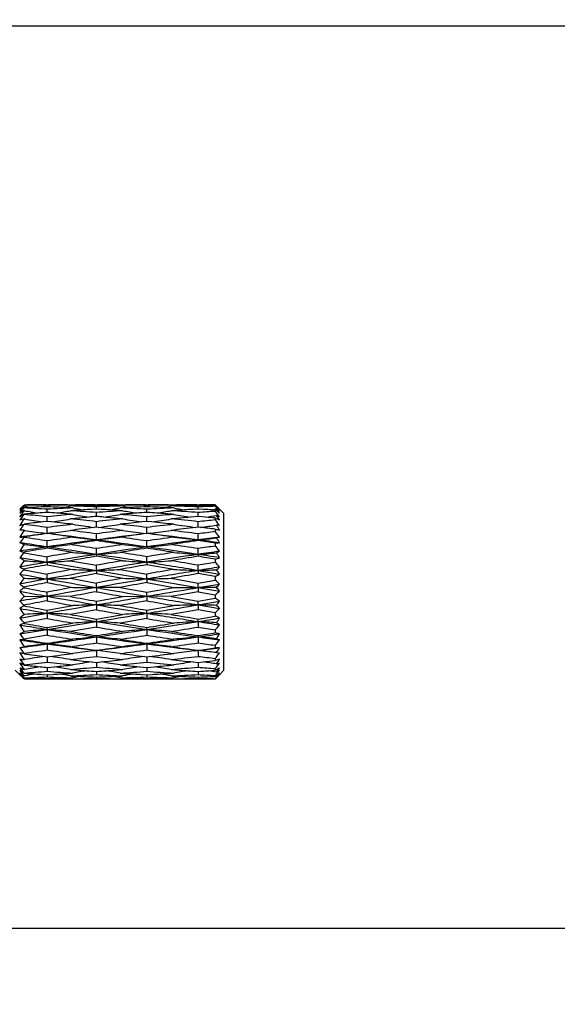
# Model space of a CAD drawing. Header units: millimetres. Extents: x 0 to 420, y 0 to 297.
# Tile 110 of 114: x 370 to 376, y 187 to 199. Entities that reach past the tile are written whole.
import ezdxf

# ---------------------------------------------------------------- set-up
doc = ezdxf.new("R2010")
doc.units = ezdxf.units.MM
doc.header["$LTSCALE"] = 23.1
doc.layers.get('0').update_dxf_attribs({"linetype": 'CONTINUOUS'})
doc.layers.add('DIM_PILOTEES', color=7, linetype='CONTINUOUS')
doc.styles.get("Standard").update_dxf_attribs({"font": 'txt', "width": 0.7})
doc.dimstyles.new('DIMSTYLE_3', dxfattribs={"dimtxt": 2.5, "dimasz": 3.5, "dimexe": 2, "dimexo": 0, "dimtad": 1, "dimdec": 0, "dimlfac": 5, "dimdsep": 46, "dimtxsty": 'STANDARD', "dimblk": '_FILLED', "dimblk1": '_FILLED', "dimblk2": '_FILLED', "dimcen": 0.09, "dimazin": 2, "dimtp": 0.3, "dimtm": 0.3, "dimtfac": 1, "dimtdec": 0, "dimtofl": 0, "dimtmove": 0, "dimatfit": 3, "dimldrblk": '_FILLED', "dimfxl": 1, "dimtolj": 1, "dimarcsym": 0})
doc.dimstyles.new('DIMSTYLE_6', dxfattribs={"dimtxt": 2.5, "dimasz": 3.5, "dimexe": 2, "dimexo": 0, "dimtad": 1, "dimdec": 0, "dimlfac": 5, "dimdsep": 46, "dimtxsty": 'STANDARD', "dimblk": '_FILLED', "dimblk1": '_FILLED', "dimblk2": '_FILLED', "dimcen": 0.09, "dimazin": 2, "dimtp": 0.5, "dimtm": 0.5, "dimtfac": 1, "dimtdec": 0, "dimtofl": 0, "dimtmove": 0, "dimatfit": 3, "dimldrblk": '_FILLED', "dimfxl": 1, "dimtolj": 1, "dimarcsym": 0})

# ---------------------------------------------------------------- blocks, each defined once
blk = doc.blocks.new('_FILLED')
at = {"color": 0, "linetype": 'BYBLOCK'}
blk.add_solid([(0, 0), (-1, 0.1429), (-1, -0.1429)], dxfattribs=at)
blk = doc.blocks.new('*D7')
at = {"layer": 'DIM_PILOTEES', "color": 2, "linetype": 'CONTINUOUS'}
for p, q in [((386.582, 188.068), (386.582, 195.568)), ((386.582, 195.568), (386.582, 176.943)), ((369.166, 188.068), (388.582, 188.068)), ((386.582, 158.318), (386.582, 176.943)), ((368.15, 165.818), (388.582, 165.818)), ((386.582, 165.818), (386.582, 158.318))]:
    blk.add_line(p, q, dxfattribs=at)
at = {"layer": 'DIM_PILOTEES', "color": 2, "linetype": 'CONTINUOUS', "xscale": 3.5, "yscale": 3.5, "zscale": 3.5}
for p, rotation in [((386.582, 188.068), 270), ((386.582, 165.818), 90)]:
    blk.add_blockref('_FILLED', p, dxfattribs=dict(at, rotation=rotation))
blk = doc.blocks.new('*D8')
at = {"layer": 'DIM_PILOTEES', "color": 2, "linetype": 'CONTINUOUS'}
for p, q in [((369.222, 198.438), (395.997, 198.438)), ((393.997, 198.438), (393.997, 182.128)), ((393.997, 165.818), (393.997, 182.128)), ((368.15, 165.818), (395.997, 165.818))]:
    blk.add_line(p, q, dxfattribs=at)
at = {"layer": 'DIM_PILOTEES', "color": 2, "linetype": 'CONTINUOUS', "xscale": 3.5, "yscale": 3.5, "zscale": 3.5}
for p, rotation in [((393.997, 198.438), 90), ((393.997, 165.818), 270)]:
    blk.add_blockref('_FILLED', p, dxfattribs=dict(at, rotation=rotation))
blk = doc.blocks.new('*D9')
at = {"layer": 'DIM_PILOTEES', "color": 2, "linetype": 'CONTINUOUS'}
for p, q in [((364.15, 206.097), (403.535, 206.097)), ((401.535, 206.097), (401.535, 185.957)), ((401.535, 165.818), (401.535, 185.957)), ((368.15, 165.818), (403.535, 165.818))]:
    blk.add_line(p, q, dxfattribs=at)
at = {"layer": 'DIM_PILOTEES', "color": 2, "linetype": 'CONTINUOUS', "xscale": 3.5, "yscale": 3.5, "zscale": 3.5}
for p, rotation in [((401.535, 206.097), 90), ((401.535, 165.818), 270)]:
    blk.add_blockref('_FILLED', p, dxfattribs=dict(at, rotation=rotation))

msp = doc.modelspace()

# ---------------------------------------------------------------- linework, layer by layer
at = {"color": 7, "linetype": 'CONTINUOUS'}
for p, q in [((369.8614, 192.9238), (369.8646, 192.9269)), ((369.8633, 192.895), (369.8701, 192.9003)), ((369.8646, 192.9269), (369.8701, 192.9322)), ((369.8701, 192.9212), (369.8701, 192.9208)), ((369.8768, 192.921), (369.8701, 192.9212)), ((369.8701, 192.9208), (369.8768, 192.921)), ((369.8701, 192.9003), (369.8701, 192.8982)), ((369.8701, 192.8674), (369.8701, 192.8664)), ((369.8768, 192.8669), (369.8701, 192.8674)), ((369.8701, 192.8664), (369.8768, 192.8669)), ((370.0045, 192.9065), (369.9596, 192.9045)), ((370.1237, 192.9278), (370.1377, 192.9276)), ((370.1238, 192.9333), (370.1517, 192.9333)), ((370.1377, 192.912), (370.1377, 192.9276)), ((370.1377, 192.8519), (370.1377, 192.8836)), ((370.1377, 192.8479), (370.1377, 192.8519)), ((370.3181, 192.9045), (370.2721, 192.9065)), ((370.4176, 192.9321), (370.4033, 192.9322)), ((370.4771, 192.9231), (370.4033, 192.921)), ((370.432, 192.8993), (370.4176, 192.8999)), ((370.7023, 192.8852), (370.6431, 192.8818)), ((370.6876, 192.9333), (370.717, 192.9333)), ((370.7023, 192.9281), (370.7023, 192.9333)), ((370.7023, 192.8852), (370.7023, 192.9109)), ((370.7617, 192.8818), (370.7023, 192.8852)), ((370.7023, 192.8018), (370.7023, 192.8458)), ((371.006, 192.921), (370.9299, 192.9231)), ((370.991, 192.9), (370.976, 192.8993)), ((371.006, 192.9322), (370.991, 192.9321)), ((371.1418, 192.9065), (371.094, 192.9045)), ((371.2677, 192.9333), (371.2982, 192.9333)), ((371.2829, 192.912), (371.2829, 192.9276)), ((371.2829, 192.8519), (371.2829, 192.8835)), ((371.2829, 192.848), (371.2829, 192.8519)), ((371.4729, 192.9045), (371.4247, 192.9065)), ((371.5773, 192.9321), (371.5619, 192.9322)), ((371.6397, 192.9231), (371.5619, 192.921)), ((371.5927, 192.8993), (371.5773, 192.8999)), ((371.8733, 192.8852), (371.812, 192.8818)), ((371.8589, 192.8845), (371.812, 192.8819)), ((371.8578, 192.9333), (371.8888, 192.9333)), ((371.8733, 192.9281), (371.8733, 192.9333)), ((371.8733, 192.8852), (371.8733, 192.9109)), ((371.9348, 192.8818), (371.8733, 192.8852)), ((371.8733, 192.8018), (371.8733, 192.8458)), ((372.0701, 192.874), (372.0273, 192.8766)), ((372.0834, 192.8864), (372.0684, 192.8837)), ((372.0788, 192.9243), (372.0701, 192.9328)), ((372.0701, 192.924), (372.0701, 192.9176)), ((372.0701, 192.924), (372.0774, 192.9175)), ((372.0701, 192.874), (372.0701, 192.8594)), ((372.0834, 192.9187), (372.0774, 192.9175)), ((372.1701, 192.8333), (372.1201, 192.8833)), ((369.8701, 192.8261), (369.8701, 192.8226)), ((369.8701, 192.7727), (369.8701, 192.7713)), ((369.8768, 192.772), (369.8701, 192.7727)), ((369.8701, 192.7713), (369.8768, 192.772)), ((370.1377, 192.7439), (370.0851, 192.738)), ((370.1377, 192.7439), (370.1377, 192.798)), ((370.1906, 192.738), (370.1377, 192.7439)), ((370.7023, 192.8007), (370.7023, 192.8018)), ((370.7023, 192.6783), (370.7023, 192.7408)), ((371.2829, 192.7439), (371.227, 192.738)), ((371.2829, 192.7439), (371.2829, 192.798)), ((371.339, 192.7381), (371.2829, 192.7439)), ((371.8733, 192.8007), (371.7861, 192.7929)), ((371.8733, 192.8007), (371.7861, 192.793)), ((371.8733, 192.8007), (371.8733, 192.8018)), ((371.9606, 192.793), (371.8733, 192.8007)), ((371.9606, 192.793), (371.8733, 192.8007)), ((371.8733, 192.6783), (371.8733, 192.7407)), ((372.0701, 192.7829), (372.0701, 192.7607)), ((372.0701, 192.7829), (372.1201, 192.7602)), ((372.1701, 191.0333), (372.1701, 192.8333)), ((369.8701, 192.7129), (369.8701, 192.708)), ((369.8701, 192.6414), (369.8701, 192.6395)), ((369.8768, 192.6404), (369.8701, 192.6414)), ((369.8701, 192.6395), (369.8768, 192.6404)), ((370.1377, 192.6051), (370.1377, 192.6747)), ((370.7023, 192.6783), (370.6764, 192.6751)), ((370.7282, 192.6751), (370.7023, 192.6783)), ((371.2829, 192.6051), (371.2829, 192.6747)), ((371.8733, 192.6783), (371.8464, 192.6751)), ((371.9003, 192.6751), (371.8733, 192.6783)), ((372.0701, 192.6547), (372.0701, 192.6259)), ((369.8701, 192.5657), (369.8701, 192.5596)), ((370.0927, 192.6108), (370.1377, 192.6051)), ((370.1823, 192.6107), (370.1377, 192.6051)), ((370.1377, 192.6051), (370.1377, 192.6044)), ((370.1377, 192.4507), (370.1377, 192.519)), ((370.7023, 192.5312), (370.7023, 192.6005)), ((370.7023, 192.5312), (370.7023, 192.5233)), ((371.2408, 192.6101), (371.2829, 192.6051)), ((371.3249, 192.6101), (371.2829, 192.6051)), ((371.2829, 192.6051), (371.2829, 192.6045)), ((371.2829, 192.4507), (371.2829, 192.5189)), ((371.8733, 192.5312), (371.8733, 192.6004)), ((371.8733, 192.5312), (371.8733, 192.5233)), ((369.8701, 192.4791), (369.8701, 192.4769)), ((369.8768, 192.478), (369.8701, 192.4791)), ((369.8701, 192.4769), (369.8768, 192.478)), ((369.8701, 192.3908), (369.8701, 192.3839)), ((370.1377, 192.4507), (370.1377, 192.4356)), ((370.432, 192.3873), (370.1377, 192.4356)), ((370.7023, 192.3646), (370.7023, 192.431)), ((371.2829, 192.4507), (371.2829, 192.4357)), ((371.8733, 192.3646), (371.8733, 192.431)), ((372.0701, 192.4949), (372.0701, 192.4608)), ((369.8201, 192.327), (372.1201, 191.9417)), ((369.8701, 192.3839), (370.1377, 192.3377)), ((369.8701, 192.2929), (369.8701, 192.2905)), ((369.8701, 192.2929), (369.8768, 192.2917)), ((369.8701, 192.2905), (369.8768, 192.2917)), ((370.1377, 192.2738), (370.1377, 192.3377)), ((370.1377, 192.2738), (370.1377, 192.2448)), ((370.4033, 192.2917), (370.7023, 192.2398)), ((370.7023, 192.3646), (370.7023, 192.3425)), ((371.006, 192.2917), (370.7023, 192.3425)), ((371.2829, 192.2738), (371.2829, 192.3376)), ((371.2829, 192.2738), (371.2829, 192.2449)), ((371.8733, 192.3646), (371.8733, 192.3426)), ((372.0701, 192.3106), (372.0701, 192.2726)), ((369.8701, 192.1959), (369.8701, 192.1884)), ((369.8701, 192.1884), (370.1377, 192.1387)), ((370.1377, 192.2448), (370.432, 192.1922)), ((370.7023, 192.1792), (370.7023, 192.2398)), ((370.7023, 192.1792), (370.7023, 192.1439)), ((370.976, 192.1922), (371.2829, 192.1386)), ((371.5927, 192.1922), (371.2829, 192.2449)), ((371.8733, 192.1792), (371.8733, 192.2397)), ((371.8733, 192.1792), (371.8733, 192.1439)), ((371.8733, 192.1792), (372.1201, 192.139)), ((369.8701, 192.091), (369.8701, 192.0885)), ((369.8768, 192.0898), (369.8701, 192.091)), ((369.8701, 192.0885), (369.8768, 192.0898)), ((370.1377, 192.0819), (370.1377, 192.1387)), ((370.1377, 192.0819), (370.1377, 192.0405)), ((370.4033, 192.0898), (370.7023, 192.0352)), ((370.7023, 192.1439), (371.006, 192.0898)), ((371.2829, 192.0819), (371.2829, 192.1386)), ((371.2829, 192.0819), (371.2829, 192.0406)), ((371.5619, 192.0898), (371.8733, 192.0351)), ((372.0701, 192.1099), (371.8733, 192.1439)), ((371.8733, 192.0351), (372.0701, 192.0696)), ((372.0701, 192.1099), (372.0701, 192.0696)), ((369.8201, 191.9413), (369.8268, 191.9333)), ((369.8701, 191.9895), (369.8701, 191.9818)), ((370.432, 191.9857), (370.7023, 191.9831)), ((370.7023, 191.9831), (370.7023, 192.0352)), ((370.976, 191.9857), (370.7023, 191.9831)), ((370.7023, 191.9831), (370.7023, 191.936)), ((370.976, 191.9857), (371.2829, 191.9306)), ((371.2829, 192.0406), (371.5927, 191.9857)), ((371.2829, 191.9306), (371.5927, 191.9857)), ((371.8733, 191.9361), (371.5619, 191.881)), ((371.5927, 191.9857), (371.8733, 191.9831)), ((371.8733, 191.9831), (371.8733, 192.0351)), ((371.8733, 191.9831), (372.1201, 192.0243)), ((372.0834, 191.985), (371.8733, 191.9831)), ((371.8733, 191.9831), (371.8733, 191.9361)), ((371.8733, 191.9361), (372.0701, 191.9014)), ((369.8701, 191.8823), (369.8701, 191.8797)), ((369.8768, 191.881), (369.8701, 191.8823)), ((369.8701, 191.8797), (369.8768, 191.881)), ((369.8768, 191.881), (370.1377, 191.8836)), ((370.1377, 191.8836), (370.1377, 191.9307)), ((370.1377, 191.8836), (370.1377, 191.8314)), ((370.4033, 191.881), (370.1377, 191.8836)), ((370.7023, 191.8261), (371.006, 191.881)), ((370.7023, 191.7847), (370.7023, 191.8261)), ((371.2829, 191.8315), (370.976, 191.7769)), ((371.006, 191.881), (371.2829, 191.8836)), ((371.2829, 191.8836), (371.2829, 191.9306)), ((371.5619, 191.881), (371.2829, 191.8836)), ((371.2829, 191.8836), (371.2829, 191.8315)), ((371.5619, 191.881), (371.8733, 191.8261)), ((371.8733, 191.8261), (372.0701, 191.8607)), ((371.8733, 191.7847), (371.8733, 191.8261)), ((371.8733, 191.7847), (372.1201, 191.8257)), ((372.0701, 191.9014), (372.0701, 191.8607)), ((369.8701, 191.7807), (369.8701, 191.7731)), ((370.1377, 191.7228), (370.432, 191.7769)), ((370.1377, 191.6875), (370.1377, 191.7228)), ((370.7023, 191.7281), (370.4033, 191.6745)), ((370.7023, 191.7847), (370.7023, 191.7281)), ((371.2829, 191.7228), (371.5927, 191.7769)), ((371.2829, 191.6875), (371.2829, 191.7228)), ((371.8733, 191.7281), (371.5619, 191.6745)), ((371.8733, 191.7847), (372.1201, 191.744)), ((371.8733, 191.7847), (371.8733, 191.7281)), ((372.0701, 191.6943), (371.8733, 191.7281)), ((369.8201, 191.6322), (370.1377, 191.6875)), ((369.8701, 191.6733), (369.8201, 191.6322)), ((369.8701, 191.6758), (369.8701, 191.6733)), ((369.8768, 191.6745), (369.8701, 191.6758)), ((369.8701, 191.6733), (369.8768, 191.6745)), ((370.1377, 191.6268), (369.8701, 191.5786)), ((370.1377, 191.6875), (370.1377, 191.6268)), ((370.7023, 191.6218), (371.006, 191.6745)), ((370.7023, 191.5929), (370.7023, 191.6218)), ((371.2829, 191.6269), (370.976, 191.575)), ((371.2829, 191.6875), (371.2829, 191.6269)), ((371.8733, 191.6217), (372.0701, 191.6549)), ((371.8733, 191.5929), (371.8733, 191.6217)), ((372.0701, 191.6943), (372.0701, 191.6549)), ((369.8201, 191.4515), (370.1377, 191.502)), ((369.8701, 191.5786), (369.8701, 191.5713)), ((370.1377, 191.5242), (370.432, 191.575)), ((370.1377, 191.502), (370.1377, 191.5242)), ((370.1377, 191.502), (370.1377, 191.4356)), ((370.7023, 191.5291), (370.4033, 191.4793)), ((370.7023, 191.5929), (370.7023, 191.5291)), ((371.2829, 191.502), (371.2829, 191.5241)), ((371.2829, 191.502), (371.2829, 191.4357)), ((371.8733, 191.5929), (371.8733, 191.5291)), ((372.0701, 191.4976), (372.0701, 191.4613)), ((372.1201, 191.5546), (372.0834, 191.5797)), ((369.8701, 191.4805), (369.8701, 191.4782)), ((369.8768, 191.4793), (369.8701, 191.4805)), ((369.8701, 191.4782), (369.8768, 191.4793)), ((370.1377, 191.4356), (369.8701, 191.392)), ((369.8701, 191.392), (369.8701, 191.3854)), ((370.7023, 191.4159), (370.7023, 191.431)), ((370.7023, 191.4159), (370.7023, 191.3477)), ((371.8733, 191.4159), (371.8733, 191.431)), ((371.8733, 191.4159), (371.8733, 191.3478)), ((369.8701, 191.305), (369.8701, 191.303)), ((369.8768, 191.304), (369.8701, 191.305)), ((369.8701, 191.303), (369.8768, 191.304)), ((370.1377, 191.3355), (370.1377, 191.3434)), ((370.1377, 191.3355), (370.1377, 191.2662)), ((370.659, 191.2563), (370.7023, 191.2616)), ((370.7023, 191.2616), (370.7023, 191.2622)), ((370.7453, 191.2563), (370.7023, 191.2616)), ((370.7023, 191.2616), (370.7023, 191.192)), ((371.2829, 191.3355), (371.2829, 191.3433)), ((371.2829, 191.3355), (371.2829, 191.2662)), ((371.8317, 191.2567), (371.8733, 191.2616)), ((371.8733, 191.2616), (371.8733, 191.2622)), ((371.8733, 191.2616), (371.8733, 191.192)), ((372.0701, 191.32), (372.0701, 191.2883)), ((369.8701, 191.229), (369.8701, 191.2235)), ((369.8701, 191.157), (369.8701, 191.1554)), ((369.8768, 191.1562), (369.8701, 191.157)), ((369.8701, 191.1554), (369.8768, 191.1562)), ((370.1129, 191.1916), (370.1377, 191.1884)), ((370.1377, 191.1884), (370.1627, 191.1916)), ((370.1377, 191.1884), (370.1377, 191.1259)), ((371.2564, 191.1915), (371.2829, 191.1884)), ((371.2829, 191.1884), (371.3095, 191.1916)), ((371.2829, 191.1884), (371.2829, 191.1259)), ((372.0701, 191.1692), (372.0701, 191.1435)), ((369.8268, 190.9767), (369.7701, 191.0333)), ((369.8701, 191.0968), (369.8701, 191.0926)), ((369.8701, 191.0429), (369.8701, 191.0417)), ((369.8768, 191.0423), (369.8701, 191.0429)), ((369.8701, 191.0417), (369.8768, 191.0423)), ((370.1377, 191.066), (370.2194, 191.0738)), ((370.1377, 191.066), (370.1377, 191.0649)), ((370.1377, 191.0649), (370.1377, 191.0209)), ((370.6477, 191.1286), (370.7023, 191.1227)), ((370.7023, 191.1227), (370.757, 191.1286)), ((370.7023, 191.1227), (370.7023, 191.0687)), ((371.1968, 191.0737), (371.2829, 191.0659)), ((371.2829, 191.0659), (371.3693, 191.0737)), ((371.2829, 191.0659), (371.2829, 191.0649)), ((371.2829, 191.0649), (371.2829, 191.0209)), ((371.8167, 191.1286), (371.8733, 191.1227)), ((371.8733, 191.1227), (371.93, 191.1286)), ((371.8733, 191.1227), (371.93, 191.1286)), ((371.8733, 191.1227), (371.8733, 191.0687)), ((371.9928, 191.0274), (372.0701, 191.0333)), ((372.0701, 191.0518), (372.0701, 191.0333)), ((372.1701, 191.0333), (372.11, 190.9733)), ((369.8266, 190.9951), (369.8281, 190.9934)), ((369.8649, 190.9396), (369.8615, 190.9428)), ((369.8701, 190.945), (369.8633, 190.951)), ((369.865, 190.9402), (369.8701, 190.9348)), ((369.8701, 191.0012), (369.8701, 190.9984)), ((369.8701, 190.9677), (369.8701, 190.9671)), ((369.8768, 190.9674), (369.8701, 190.9677)), ((369.8701, 190.9671), (369.8768, 190.9674)), ((369.8701, 190.9463), (369.8701, 190.945)), ((369.8701, 190.945), (369.9204, 190.9436)), ((369.8768, 190.9347), (369.8701, 190.9348)), ((370.0805, 190.9849), (370.1377, 190.9815)), ((370.1238, 190.9333), (370.1517, 190.9333)), ((370.1377, 190.9815), (370.1952, 190.9849)), ((370.1377, 190.9815), (370.1377, 190.9557)), ((370.1377, 190.9385), (370.1377, 190.9333)), ((370.1511, 190.9822), (370.1952, 190.9848)), ((370.3583, 190.9436), (370.432, 190.9456)), ((370.4033, 190.9674), (370.4176, 190.9667)), ((370.4176, 190.9346), (370.432, 190.9345)), ((370.5177, 190.9621), (370.5644, 190.9601)), ((370.6876, 190.9333), (370.717, 190.9333)), ((370.7023, 191.0187), (370.7023, 191.0148)), ((370.7023, 191.0148), (370.7023, 190.9831)), ((370.7023, 190.9546), (370.7023, 190.9391)), ((370.8411, 190.9601), (370.8885, 190.9621)), ((370.976, 190.9456), (371.0523, 190.9436)), ((370.976, 190.9344), (370.991, 190.9346)), ((370.991, 190.9667), (371.006, 190.9674)), ((371.2223, 190.9848), (371.2829, 190.9814)), ((371.2677, 190.9333), (371.2982, 190.9333)), ((371.2829, 190.9814), (371.3437, 190.9848)), ((371.2829, 190.9814), (371.2829, 190.9558)), ((371.2829, 190.9385), (371.2829, 190.9333)), ((371.515, 190.9436), (371.5927, 190.9456)), ((371.5619, 190.9674), (371.5773, 190.9667)), ((371.5773, 190.9346), (371.5927, 190.9345)), ((371.6819, 190.9621), (371.7304, 190.9601)), ((371.8578, 190.9333), (371.8888, 190.9333)), ((371.8733, 191.0187), (371.8733, 191.0148)), ((371.8733, 191.0148), (371.8733, 190.9831)), ((371.8733, 190.9546), (371.8733, 190.9391)), ((372.0164, 190.9601), (372.0701, 190.9623)), ((372.0834, 190.9588), (372.065, 190.9621)), ((372.0699, 190.9613), (372.0651, 190.9621)), ((372.0701, 190.9729), (372.0701, 190.9623)), ((372.0701, 190.936), (372.0701, 190.9338))]:
    msp.add_line(p, q, dxfattribs=at)
for centre, radius, start, end in [((370.9442, 191.6007), 1.7021, 129.41988, 131.32832), ((372.8679, 190.3063), 3.9629, 139.15318, 140.27115), ((373.4428, 188.3106), 5.8163, 127.9832, 128.52542), ((372.6405, 190.0429), 4.0028, 134.63735, 134.79791), ((372.6011, 190.293), 3.7975, 136.90545, 137.08177), ((371.7822, 191.2733), 2.5239, 140.70478, 141.0212), ((370.4847, 191.7158), 1.3053, 118.09009, 120.60817), ((372.585, 190.8326), 3.3922, 143.16149, 144.59411), ((373.0523, 189.8692), 4.4165, 136.09718, 136.8892), ((372.8012, 189.8802), 4.2315, 134.48312, 134.63734), ((371.9031, 191.1737), 2.6806, 139.32395, 140.69433), ((373.1572, 189.517), 4.74, 134.05205, 134.47771), ((371.0002, 191.5332), 1.7899, 129.15215, 129.43382), ((370.1225, 165.8117), 27.1216, 89.99729, 90.53325), ((369.5602, 164.4917), 28.4417, 88.86468, 89.37559), ((371.1089, 167.7393), 25.1915, 92.61501, 92.81869), ((368.2061, 160.101), 32.8394, 86.62798, 87.09557), ((371.5509, 201.0768), 8.3258, 258.40085, 258.98143), ((371.5874, 201.6892), 8.9866, 259.02703, 259.99863), ((371.151, 166.7939), 26.1378, 92.22177, 92.51402), ((372.1239, 166.8538), 26.0699, 94.36952, 94.61428), ((370.7013, 164.9871), 27.9462, 90.55225, 91.15561), ((368.9096, 161.2326), 31.7032, 87.53684, 87.77997), ((371.7307, 165.7675), 27.1629, 92.74043, 93.362), ((367.2683, 155.2514), 37.7059, 85.46494, 85.63559), ((370.1506, 164.0807), 28.8527, 89.4983, 89.99793), ((368.1968, 204.6517), 11.9896, 279.85908, 280.60478), ((368.2316, 203.8801), 11.1722, 280.76342, 281.20837), ((368.8641, 160.1842), 32.7526, 87.28126, 87.45557), ((369.4772, 161.0814), 31.8531, 87.79581, 88.334), ((372.2692, 164.8192), 28.1098, 93.49831, 93.80618), ((367.9593, 156.1562), 36.792, 85.72434, 86.19118), ((370.6867, 163.6019), 29.3314, 89.99824, 90.49752), ((372.193, 201.7452), 8.9874, 258.70023, 258.99352), ((372.2385, 202.2504), 9.524, 259.06607, 259.81275), ((371.2378, 164.1008), 28.8324, 91.06429, 91.51187), ((372.3029, 164.2723), 28.6576, 93.32034, 93.49874), ((370.1154, 161.384), 31.5496, 88.52082, 88.93421), ((371.8416, 163.2294), 29.7034, 91.61196, 92.1982), ((372.9519, 162.7033), 30.2263, 93.69111, 94.26827), ((370.7163, 162.3282), 30.6052, 89.51385, 89.99864), ((368.7362, 157.7383), 35.2018, 86.55466, 86.70129), ((368.8147, 204.3651), 11.6678, 280.05409, 280.67465), ((368.7014, 157.1632), 35.778, 86.30672, 86.55441), ((368.8594, 203.7898), 11.0622, 280.78753, 281.03081), ((370.6765, 161.3), 31.6334, 88.90145, 89.45749), ((369.368, 158.4848), 34.452, 86.81365, 87.32481), ((372.3926, 162.5611), 30.3712, 92.45063, 92.64504), ((371.2671, 161.9938), 30.9396, 89.99894, 90.48348), ((372.8904, 202.7139), 9.9726, 259.10825, 259.62227), ((372.9293, 203.4473), 10.7538, 259.69726, 260.55789), ((372.4135, 162.0625), 30.8702, 92.09876, 92.36097), ((373.5945, 160.8248), 32.1065, 94.12871, 94.33944), ((371.8836, 161.5172), 31.4161, 90.53044, 91.09552), ((370.0594, 159.5158), 33.4186, 87.65868, 87.90187), ((373.0544, 161.0229), 31.9098, 92.62535, 93.18234), ((368.5963, 155.6116), 37.3332, 85.69131, 85.87317), ((371.2978, 161.2087), 31.7246, 89.52307, 89.99928), ((369.4246, 204.7963), 12.1194, 279.38594, 280.15716), ((369.463, 203.9896), 11.2658, 280.2769, 280.73719), ((370.042, 159.094), 33.8408, 87.39971, 87.57667), ((370.645, 159.8917), 33.042, 87.86963, 88.40994), ((373.6553, 159.9323), 33.0011, 93.36271, 93.637), ((369.275, 156.8968), 36.0427, 85.86601, 86.36222), ((371.8575, 161.0346), 31.8988, 89.99956, 90.47561), ((373.5373, 203.0814), 10.3341, 259.15404, 259.41897), ((373.5839, 203.6482), 10.9319, 259.50529, 260.18059), ((372.4474, 160.9815), 31.9518, 91.02957, 91.44858), ((373.6651, 159.7675), 33.1661, 93.20298, 93.36284), ((371.2891, 160.4271), 32.5063, 88.62324, 88.97022), ((373.084, 160.3483), 32.5851, 91.78296, 92.12923), ((374.3736, 158.2407), 34.6953, 93.8067, 94.13249), ((371.8888, 160.7848), 32.1485, 89.67684, 89.99992), ((370.0088, 158.4224), 34.5133, 86.64728, 86.80109), ((370.0364, 204.4046), 11.6987, 279.79825, 280.00276), ((369.0869, 190.2427), 4.0068, 40.79923, 41.88167), ((367.629, 186.4089), 7.8435, 55.06955, 55.51385), ((369.1582, 190.4469), 3.7815, 38.43887, 39.64165), ((368.9756, 189.4376), 4.6616, 47.58038, 48.28809), ((368.7396, 189.5179), 4.7701, 45.42625, 45.57026), ((370.4216, 191.3462), 2.2878, 42.0635, 43.41677), ((370.723, 191.4709), 1.9866, 45.31153, 46.78074), ((369.7669, 191.0409), 2.9617, 37.38952, 38.54272), ((371.2425, 191.6422), 1.5017, 54.24013, 55.94634), ((369.0694, 189.8522), 4.3005, 45.00531, 45.43089), ((381.2627, 172.54), 23.2662, 119.31822, 119.45954), ((372.7358, 190.4811), 3.7006, 140.74885, 141.98887), ((370.1293, 191.6481), 1.1541, 102.97642, 105.53774), ((373.2762, 190.419), 4.1395, 145.37065, 146.60796), ((372.0601, 167.6415), 25.2796, 94.61366, 94.96978), ((366.2658, 152.026), 40.9555, 84.57512, 84.95106), ((373.0566, 166.3514), 26.5534, 96.42521, 96.89226), ((371.6148, 202.7579), 10.136, 260.12726, 261.32011), ((372.7507, 165.2206), 27.701, 94.80163, 95.41269), ((368.1724, 206.0421), 13.4563, 278.626, 279.54298), ((364.5862, 142.5453), 50.5047, 83.35331, 83.62893), ((367.1774, 154.1085), 38.8524, 85.19477, 85.46448), ((373.3625, 163.5029), 29.4184, 95.35269, 95.77322), ((365.7794, 147.0608), 45.9444, 83.84904, 84.22398), ((372.271, 203.1515), 10.4896, 259.90265, 260.93398), ((373.428, 162.8092), 30.1151, 95.19296, 95.3537), ((366.9367, 151.3341), 41.6372, 84.69434, 84.81113), ((374.1565, 160.6444), 32.2817, 95.60059, 96.14255), ((368.7838, 205.4381), 12.8028, 279.0008, 279.859), ((366.8534, 150.4425), 42.5327, 84.39707, 84.69374), ((373.5611, 161.2624), 31.6676, 94.33908, 94.68245), ((367.7233, 153.1274), 39.83, 84.87256, 85.31575), ((374.8908, 158.2299), 34.7021, 96.06049, 96.4775), ((372.9587, 204.7379), 12.1241, 260.73198, 261.78865), ((374.3216, 158.9018), 34.0321, 94.59918, 95.12265), ((369.3964, 206.2346), 13.6357, 278.19019, 279.13773), ((366.601, 147.9572), 45.0308, 83.63557, 83.96039), ((368.5618, 155.156), 37.7901, 85.3997, 85.69112), ((375.0299, 156.8716), 36.0675, 95.15996, 95.51771), ((367.5511, 151.2593), 41.706, 84.05147, 84.48146), ((373.6174, 204.6798), 12.0271, 260.30884, 261.24207), ((375.9121, 153.9673), 38.9832, 95.65601, 95.94676), ((370.0125, 205.4477), 12.8038, 278.75154, 279.30819), ((368.4875, 154.2656), 38.6836, 84.68609, 84.84899), ((369.3121, 190.5473), 3.5364, 37.43577, 38.74889), ((369.1009, 190.6802), 3.6663, 34.56383, 35.56144), ((371.6424, 191.6592), 1.2347, 67.23542, 69.06893), ((368.269, 197.7179), 5.2548, 287.16815, 287.73963), ((372.5142, 190.5717), 3.3993, 141.06324, 142.42437), ((369.753, 191.2309), 1.4153, 85.25485, 87.28334), ((373.8899, 189.9558), 4.8333, 146.27183, 147.35471), ((362.8946, 135.5796), 57.5527, 82.77007, 83.038532), ((371.6074, 204.4357), 11.9216, 261.65345, 262.70073), ((373.8599, 163.2775), 29.632, 96.64299, 97.21615), ((368.1824, 208.3101), 15.8263, 277.25941, 278.06667), ((374.6093, 160.5972), 32.3181, 96.9897, 97.47792), ((361.9916, 128.5819), 64.6084, 82.25167, 82.519217), ((372.297, 204.7278), 12.1612, 261.17852, 262.34232), ((375.5952, 156.5973), 36.3341, 97.25615, 97.73927), ((368.7602, 207.3372), 14.7936, 277.64502, 278.61435), ((364.0047, 137.6703), 55.4142, 82.74151, 83.03099), ((365.3639, 143.2954), 49.7327, 83.16462, 83.52066), ((372.9552, 206.8102), 14.3032, 262.16778, 263.11595), ((375.8353, 154.6665), 38.2798, 96.36323, 96.83003), ((369.401, 208.5769), 16.0823, 276.8708, 277.72185), ((376.7558, 151.2279), 41.737, 96.75506, 97.14858), ((365.0808, 140.9705), 52.0748, 82.50517, 82.85064), ((373.644, 206.4916), 13.933, 261.53416, 262.58748), ((377.9692, 146.2531), 46.7465, 97.24965, 97.49289), ((369.986, 207.3787), 14.8277, 277.41761, 278.13197), ((366.4684, 146.7878), 46.2077, 83.03695, 83.24906), ((372.7453, 195.9657), 3.3792, 258.47384, 259.33777), ((369.5717, 190.5956), 3.2193, 37.66496, 39.09821), ((368.4951, 190.2775), 4.3296, 33.14795, 34.02523), ((371.9891, 191.3971), 1.3064, 84.24494, 85.85933), ((373.8672, 163.1869), 29.6536, 97.22514, 97.84414), ((369.7398, 194.5955), 2.034, 272.26417, 273.67456), ((372.1962, 190.617), 3.0306, 140.13292, 141.63124), ((374.1953, 163.6369), 29.2503, 97.97377, 98.50342), ((354.5589, 90.8363), 102.8692, 81.289455, 81.440211), ((360.9799, 120.4462), 72.7377, 82.31867, 82.767177), ((359.4931, 116.5439), 76.8018, 81.811483, 82.033204), ((375.1841, 159.5247), 33.378, 98.18512, 98.69577), ((375.6071, 156.0888), 36.771, 97.66542, 98.55401), ((376.1639, 155.4765), 37.4472, 98.38641, 98.84917), ((372.3013, 207.4445), 14.9988, 262.84035, 263.87992), ((376.0306, 152.9819), 39.9066, 96.83263, 97.67303), ((368.758, 210.6483), 18.2211, 276.12529, 276.99159), ((360.0593, 113.5767), 79.6686, 81.901308, 82.322889), ((358.3791, 108.888), 84.5383, 81.409949, 81.618093), ((376.5612, 152.7271), 40.2252, 97.54001, 97.98128), ((361.2774, 123.405), 69.8344, 81.7626, 82.016989), ((364.4046, 135.2583), 57.7578, 82.570214, 83.160437), ((363.5772, 134.3693), 58.7428, 82.157453, 82.462373), ((377.8579, 147.07), 45.9221, 97.84136, 98.23174), ((378.4626, 141.968), 50.9907, 97.42483, 98.09434), ((379.2091, 141.0698), 51.9738, 98.11401, 98.46095), ((373.6485, 209.6257), 17.1864, 263.13009, 264.07129), ((378.5635, 141.2105), 51.7549, 97.15177, 97.42723), ((369.9815, 210.7252), 18.2921, 275.93637, 276.59855), ((364.2439, 134.0051), 59.0212, 82.331194, 82.572885), ((363.3486, 132.7217), 60.4062, 81.698566, 81.887175), ((372.5901, 190.4497), 2.1647, 102.54055, 103.53688), ((368.0049, 189.8331), 4.903, 32.93116, 33.71128), ((350.6181, 62.757), 131.1544, 81.44091, 81.581192), ((368.8229, 189.8103), 2.8668, 68.575, 69.64461), ((374.3922, 189.426), 5.455, 145.99396, 146.94471), ((375.1663, 159.0146), 33.8121, 98.55279, 99.09741), ((370.1439, 193.7993), 1.4348, 256.95836, 258.99984), ((375.5948, 159.0361), 33.8424, 99.27947, 99.73883), ((371.5975, 207.6978), 15.3167, 263.54983, 264.53098), ((368.1692, 212.9533), 20.5968, 275.4843, 276.22685), ((348.7666, 50.4496), 143.6003, 81.213375, 81.441241), ((376.9451, 152.8954), 40.0254, 99.3651, 99.79229), ((352.6138, 78.2456), 115.6092, 80.9984, 81.148417), ((372.2622, 212.5611), 20.2566, 264.81609, 265.58335), ((377.5132, 149.3912), 43.5753, 98.58814, 98.99227), ((378.1314, 144.2733), 48.6618, 98.09045, 98.78161), ((368.7993, 216.971), 24.6798, 274.42237, 275.05996), ((378.9189, 142.9776), 50.0441, 98.77671, 99.13249), ((351.2142, 69.4738), 124.492, 80.723171, 80.866287), ((372.9417, 210.7391), 18.3635, 263.94921, 264.81735), ((369.3875, 213.3088), 20.944, 275.19242, 275.95916), ((359.4298, 109.1249), 84.1647, 81.497826, 81.90398), ((357.613, 103.8601), 89.6242, 81.026258, 81.226715), ((380.9965, 132.8323), 60.2928, 98.972899, 99.27108), ((360.8132, 120.2254), 73.0477, 81.291387, 81.538426), ((373.6082, 215.5525), 23.2527, 265.02754, 265.72112), ((381.1659, 131.7501), 61.3883, 98.520796, 98.706582), ((382.1935, 123.3141), 69.8175, 98.295713, 98.500455), ((371.9706, 194.2588), 1.7666, 273.23068, 274.8564), ((369.9244, 190.6131), 2.8316, 39.15513, 40.731), ((375.4163, 186.2488), 6.9796, 118.18074, 118.52281), ((371.8051, 190.6323), 2.61, 137.84867, 139.51113), ((361.8428, 180.5667), 14.2106, 55.60578, 55.84973), ((374.8168, 188.7618), 6.0763, 144.49783, 145.31794), ((376.9409, 151.6427), 41.1967, 99.50528, 99.95344), ((371.5874, 215.2869), 23.0588, 265.74574, 266.39547), ((377.5403, 148.0675), 44.8218, 98.77532, 99.50629), ((368.2091, 222.8307), 30.6177, 273.61152, 274.10956), ((378.3502, 146.4391), 46.5361, 99.4591, 99.83255), ((346.7125, 37.1225), 157.0848, 81.00113, 81.215495), ((380.4792, 135.9447), 57.1378, 99.54344, 99.85244), ((381.5299, 127.5297), 65.55, 98.993513, 99.507737), ((372.9316, 219.8998), 27.6751, 266.01029, 266.58476), ((382.0333, 124.3714), 68.7482, 98.498632, 98.996449), ((369.4272, 223.3439), 31.1255, 273.41812, 273.93267), ((345.364, 28.5824), 165.7307, 80.795762, 81.002465), ((383.3955, 120.8284), 72.4364, 99.152712, 99.402308), ((350.3377, 64.1244), 129.9127, 80.458041, 80.597289), ((369.9929, 217.4329), 25.1387, 274.28977, 274.77022), ((359.1684, 107.3579), 85.9509, 81.333238, 81.499629), ((357.2198, 101.3785), 92.1368, 80.724787, 80.848775), ((371.6439, 193.6685), 1.4232, 287.42752, 289.55013), ((367.6462, 189.3231), 5.389, 33.88183, 34.57499), ((370.4454, 193.4891), 1.4154, 243.78209, 246.01727), ((371.3812, 190.6205), 2.1776, 133.94303, 135.79946), ((377.5685, 150.862), 42.0447, 100.17963, 100.55035), ((379.6609, 140.5765), 52.4343, 100.13743, 100.46424), ((380.6593, 132.6975), 60.3093, 99.502988, 100.047249), ((372.2539, 227.4183), 35.2732, 267.03925, 267.47883), ((368.809, 235.1219), 42.9844, 272.52449, 272.88971), ((382.9331, 123.5826), 69.6436, 99.629851, 99.886092), ((387.2281, 100.8535), 92.6672, 99.713729, 99.908126), ((389.7506, 81.8287), 111.7893, 99.202231, 99.508896), ((373.5997, 232.6542), 40.5118, 267.16043, 267.55765), ((387.5184, 99.1466), 94.3986, 99.418816, 99.539925), ((390.0499, 79.9959), 113.6463, 99.077367, 99.2034), ((370.0013, 235.9555), 43.8163, 272.44864, 272.72371), ((370.3351, 190.6064), 2.4055, 42.09318, 43.84054), ((358.9493, 208.1644), 20.6816, 309.42467, 309.55632), ((367.3587, 188.6619), 5.8958, 36.1396, 36.73959), ((379.7502, 202.5255), 14.3699, 226.2879, 226.56308), ((393.3478, 323.068), 133.0265, 259.812793, 259.951746), ((375.5394, 187.5914), 7.2364, 141.57734, 142.21891), ((379.7976, 137.557), 55.374, 100.04649, 100.3804), ((371.5812, 244.5767), 52.5146, 268.14019, 268.42494), ((368.2169, 261.8018), 69.7463, 271.57815, 271.796381), ((395.4748, 335.0665), 145.2121, 259.951424, 260.177575), ((382.0568, 128.537), 64.6124, 100.121321, 100.390798), ((386.3477, 105.8388), 87.6048, 100.08586, 100.287701), ((388.8622, 87.1114), 106.4324, 99.507043, 99.824127), ((372.9253, 255.1308), 63.0702, 268.256151, 268.507801), ((369.434, 262.9976), 70.9397, 271.493471, 271.718857), ((393.4632, 67.0745), 126.9192, 99.794074, 99.936772), ((371.3259, 193.4429), 1.5267, 299.17522, 301.34784), ((370.7581, 190.5715), 1.9914, 46.84822, 48.78966), ((370.7802, 193.3364), 1.6255, 233.79723, 235.95221), ((370.9696, 190.5734), 1.7867, 127.97745, 130.04104), ((382.149, 258.9346), 68.1183, 259.572431, 259.843937), ((380.9096, 134.7088), 58.3349, 100.641065, 100.908616), ((383.8275, 264.3712), 73.7227, 259.086771, 259.298499), ((390.734, 301.8038), 111.679, 259.372439, 259.526001), ((385.0254, 113.0445), 80.2788, 100.473728, 100.687374), ((387.3771, 95.6578), 97.7579, 99.821142, 100.157129), ((390.8996, 81.3336), 112.4314, 100.348854, 100.503802), ((397.7046, 347.9131), 158.2508, 260.175546, 260.388836), ((392.5923, 311.9074), 121.9521, 259.659537, 259.804567), ((392.5573, 72.2112), 121.7032, 100.067342, 100.214146), ((366.2891, 197.4245), 7.9475, 316.80938, 317.19706), ((366.8835, 187.54), 6.8408, 40.04878, 40.5238), ((371.0238, 193.2508), 1.7075, 309.5064, 309.94613), ((385.9426, 103.661), 89.6272, 100.156653, 100.362982), ((377.3736, 184.8269), 10.2978, 136.77338, 137.18112), ((371.1713, 193.2643), 1.9733, 226.78781, 228.74861), ((375.9047, 197.0481), 7.9437, 220.08133, 220.5642), ((388.8929, 92.07), 101.5091, 100.647379, 100.801108), ((383.2294, 264.961), 74.2408, 259.843314, 260.285658), ((381.7878, 253.8869), 63.1395, 259.367225, 259.638793), ((385.2925, 272.188), 81.6756, 259.496423, 259.709697), ((399.0625, 355.9096), 166.3618, 260.387572, 260.593732), ((393.8769, 319.087), 129.2457, 259.932178, 260.071637), ((370.9433, 193.3491), 1.8346, 307.89519, 309.49263), ((371.1503, 190.4917), 1.6493, 53.98404, 56.10353), ((367.1781, 195.667), 6.2593, 321.59981, 322.14349), ((370.6055, 190.4677), 1.4982, 119.39617, 121.61563), ((375.049, 195.5454), 6.4649, 216.01987, 216.76673), ((378.1649, 238.0205), 47.0232, 259.77812, 260.17109), ((378.9742, 239.5556), 48.6422, 259.21269, 259.5334), ((419.3825, -92.4632), 288.3863, 99.718183, 99.832002), ((372.2514, 133.5768), 58.2285, 91.524438, 91.790527), ((368.8119, 120.8471), 70.9628, 88.252476, 88.473549), ((384.3341, 271.3817), 80.7559, 260.281766, 260.699475), ((382.8054, 259.5062), 68.8503, 259.875457, 260.132126), ((386.4483, 278.5994), 88.1904, 259.895577, 260.098082), ((373.5971, 124.9196), 66.8874, 91.476743, 91.717166), ((370.0039, 119.4562), 72.3527, 88.352964, 88.519435), ((370.548, 193.2735), 2.1934, 313.94447, 315.78734), ((364.7731, 184.0753), 10.6202, 46.22699, 46.50035), ((371.5944, 193.2366), 2.3921, 222.12199, 223.87806), ((371.5837, 159.9032), 31.8172, 92.60483, 93.07518), ((368.2137, 149.4781), 42.2532, 87.02959, 87.39009), ((378.876, 242.1203), 51.1843, 260.1702, 260.81099), ((378.1268, 236.1029), 45.1879, 259.81676, 260.19561), ((379.9094, 244.6856), 53.8567, 259.83354, 260.15658), ((372.9279, 153.5208), 38.202, 92.46789, 92.88364), ((369.4312, 148.7603), 42.9671, 87.15764, 87.53001), ((384.9837, 275.3259), 84.7531, 260.697064, 261.101263), ((383.464, 263.328), 72.7284, 260.358264, 260.60574), ((387.0692, 282.1866), 91.8309, 260.277999, 260.475079), ((354.3167, 303.705), 113.4785, 278.900178, 279.026335), ((371.4872, 190.3259), 1.4512, 64.14221, 66.3165), ((367.5022, 194.8451), 5.6258, 324.52008, 325.16872), ((370.296, 190.2465), 1.3916, 107.82163, 109.99781), ((374.6078, 194.7479), 5.7551, 213.70606, 214.59282), ((375.9702, 228.0029), 36.9639, 260.42254, 260.92142), ((376.4798, 228.3072), 37.3258, 259.80018, 260.21728), ((371.5921, 173.2781), 18.2818, 94.56282, 95.38349), ((324.8673, 474.6528), 286.7469, 279.083623, 279.197882), ((368.2032, 167.3088), 24.2705, 84.79925, 85.4284), ((376.4823, 231.2026), 40.2043, 260.9203, 261.73419), ((372.2576, 166.0829), 25.5573, 93.48889, 94.09622), ((368.8047, 160.5091), 31.1416, 86.00191, 86.50655), ((379.5858, 246.4745), 55.5959, 260.80544, 261.41113), ((378.8028, 240.0721), 49.2143, 260.52614, 260.88447), ((355.5448, 295.6187), 105.2994, 278.276296, 278.595698), ((380.6054, 248.7434), 57.9738, 260.438877, 260.746381), ((372.9363, 169.6335), 21.931, 94.32353, 95.04938), ((354.6703, 301.4299), 111.1761, 278.593688, 278.901524), ((351.3684, 313.8073), 123.8942, 279.24973, 279.394922), ((369.422, 166.9088), 24.6635, 85.02268, 85.67284), ((379.9898, 249.1256), 58.2776, 261.407698, 261.994269), ((357.0238, 283.4648), 93.1272, 278.981153, 279.175186), ((373.6034, 162.2979), 29.346, 93.37992, 93.92881), ((369.9976, 159.9146), 31.7338, 86.23126, 86.61141), ((385.1961, 276.6679), 86.1119, 261.099755, 261.265939), ((383.6812, 264.6507), 74.0688, 260.826856, 260.981038), ((370.1252, 193.2539), 2.6205, 317.91732, 319.57528), ((367.4205, 196.0011), 5.1437, 297.80801, 298.43953), ((372.0075, 193.2387), 2.8247, 219.2506, 220.82719), ((369.9788, 189.7325), 1.6565, 93.76194, 95.49711), ((374.155, 194.165), 5.1517, 212.70591, 213.72113), ((374.4766, 222.4727), 31.4381, 261.48222, 262.06706), ((374.8472, 222.2117), 31.2254, 260.82841, 261.32545), ((375.9888, 227.1858), 36.2259, 260.70508, 261.17636), ((356.8505, 286.6051), 96.1917, 277.939798, 278.279476), ((354.1091, 296.5056), 106.3767, 278.666191, 278.826546), ((377.1436, 232.2295), 41.3038, 260.6079, 261.0281), ((372.2676, 174.523), 16.9653, 95.29409, 96.21162), ((352.4584, 307.0552), 117.0546, 278.966563, 279.117112), ((368.7649, 170.5553), 20.9504, 83.94174, 84.69395), ((376.9809, 234.598), 43.6362, 261.7272, 262.49691), ((357.6412, 279.5018), 89.1164, 278.605673, 278.805327), ((377.6165, 235.2756), 44.3865, 261.39581, 261.79634), ((379.2212, 242.7165), 51.8916, 261.20041, 261.5464), ((362.3712, 258.9416), 68.191, 277.509366, 278.009998), ((361.2039, 261.2804), 70.6596, 278.200729, 278.454621), ((380.9664, 250.9874), 60.2466, 261.019362, 261.319088), ((373.6425, 171.73), 19.7652, 95.13543, 95.95256), ((360.9096, 263.2503), 72.6514, 278.679569, 278.836613), ((362.1685, 260.4017), 69.665, 278.007749, 278.212789), ((369.9875, 170.4595), 21.0411, 84.28306, 84.85786), ((380.1153, 250.0025), 59.1635, 261.992151, 262.233454), ((371.7952, 189.9836), 1.503, 77.51648, 79.46175), ((369.7382, 193.2591), 3.0328, 320.25416, 321.75533), ((367.8105, 194.2773), 5.1537, 326.0077, 326.74396), ((373.358, 194.6288), 3.475, 248.48348, 249.13198), ((358.0078, 278.3016), 87.808, 277.731103, 277.940292), ((369.4277, 193.1555), 1.9046, 281.89148, 283.43313), ((372.3663, 193.268), 3.2231, 217.81609, 219.243), ((359.8862, 264.0718), 73.5238, 277.804378, 278.014917), ((371.6304, 177.8632), 13.5547, 96.32256, 97.43327), ((368.1619, 173.5257), 17.9191, 82.81435, 83.66935), ((374.8572, 225.1984), 34.1902, 262.06575, 263.01993), ((374.4847, 222.1945), 31.2324, 261.99944, 262.5442), ((358.6102, 273.0237), 82.5662, 278.211735, 278.421451), ((375.3373, 225.5065), 34.5566, 261.79108, 262.29171), ((372.2795, 178.1453), 13.2107, 97.04603, 98.03935), ((376.471, 230.3556), 39.4321, 261.58779, 262.03369), ((362.8472, 255.302), 64.5204, 276.992884, 277.512678), ((361.7763, 257.2393), 66.5782, 277.704677, 277.96854), ((368.7782, 175.2846), 16.0924, 82.15052, 82.97894), ((363.6567, 248.586), 57.8249, 277.271839, 277.578561), ((372.9762, 175.2009), 16.2232, 95.99095, 96.9752), ((369.381, 173.2228), 18.2123, 83.1225, 84.00564), ((377.256, 236.6604), 45.7168, 262.49259, 263.23827), ((376.7581, 232.4485), 41.5446, 262.42697, 262.85779), ((363.2965, 251.262), 60.525, 277.848965, 278.146671), ((377.8541, 236.9528), 46.0804, 262.15177, 262.54247), ((373.6282, 176.1991), 15.1643, 96.80369, 97.71387), ((379.3572, 243.6402), 52.8253, 261.85533, 262.07091), ((365.7928, 242.5266), 51.6244, 276.76426, 277.04019), ((365.1119, 242.9234), 52.1019, 277.45652, 277.67485), ((369.8664, 174.1053), 17.2733, 83.18924, 83.32803), ((370.0016, 175.2251), 16.1453, 82.59148, 83.19438), ((372.2355, 189.063), 2.2314, 92.96415, 94.25056), ((368.2334, 193.8055), 4.6289, 326.27787, 327.10445), ((369.3106, 188.3254), 2.9516, 79.07232, 80.05924), ((373.5959, 193.6727), 4.4956, 212.87128, 214.02741), ((369.9613, 192.3814), 1.2294, 263.40471, 265.74559), ((372.6375, 193.3329), 3.5579, 217.63999, 218.93946), ((373.6011, 218.67), 27.6989, 262.25876, 262.76527), ((371.6267, 180.3007), 10.9956, 97.91318, 99.15697), ((362.5614, 251.338), 60.6249, 277.202783, 277.459412), ((368.1622, 176.7663), 14.5634, 81.14808, 82.10483), ((364.1988, 244.2433), 53.4484, 276.66607, 276.98892), ((373.9583, 221.5876), 30.6384, 263.33678, 263.79685), ((374.8351, 224.948), 34.0081, 263.01987, 263.53516), ((365.6138, 238.7254), 47.8738, 276.16739, 276.4672), ((375.6676, 228.0027), 37.0745, 262.72997, 263.16668), ((372.9715, 178.1529), 13.151, 97.49345, 98.59516), ((365.2852, 241.5555), 50.723, 276.82109, 277.14342), ((369.3843, 176.5418), 14.7758, 81.52531, 82.51351), ((366.449, 236.9557), 46.084, 276.36985, 276.7596), ((375.8321, 229.4127), 38.4941, 263.63096, 264.01249), ((376.8503, 233.1938), 42.2956, 263.24227, 263.51067), ((367.5652, 232.7925), 41.8919, 275.98057, 276.17332), ((369.4288, 193.2905), 3.3877, 321.23089, 322.60193), ((374.1836, 184.7646), 6.7199, 107.88255, 108.33108), ((372.2161, 192.802), 1.572, 265.16021, 266.50042), ((368.7864, 193.383), 4.007, 325.36882, 326.30259), ((363.8554, 177.5287), 14.8376, 66.08588, 66.29691), ((372.9367, 193.2348), 3.7694, 214.22657, 215.55526), ((370.2974, 192.154), 1.1915, 246.38475, 248.98396), ((372.811, 193.4584), 3.8323, 218.70036, 219.88084), ((372.2299, 192.8466), 3.0164, 216.97492, 218.52626), ((375.2246, 198.9377), 9.5762, 235.64159, 236.00319), ((364.859, 238.4582), 47.6258, 276.03973, 276.36356), ((372.5472, 216.7129), 25.7598, 264.03485, 264.45163), ((371.6019, 181.7166), 9.4839, 99.37777, 100.47997), ((372.6248, 217.5057), 26.5564, 264.45036, 264.62627), ((373.2875, 219.4272), 28.4761, 263.6495, 264.24489), ((366.0495, 234.5499), 43.6757, 275.47863, 275.7588), ((368.1837, 178.6182), 12.6208, 79.8709, 80.71753), ((366.9879, 231.5442), 40.6456, 274.82012, 275.24328), ((372.8042, 219.5312), 28.5899, 265.18261, 265.5526), ((372.2845, 180.0382), 11.2106, 98.39541, 99.51168), ((373.535, 221.9836), 31.0445, 264.76467, 265.32737), ((368.7714, 177.6141), 13.6596, 80.71228, 81.6416), ((367.8565, 229.5575), 38.6437, 274.39522, 274.6749), ((366.6713, 234.8894), 44.0058, 275.61373, 276.01546), ((374.1969, 223.8743), 32.9375, 264.38811, 264.77394), ((372.9448, 179.8634), 11.3458, 98.86277, 99.83903), ((375.0353, 226.7657), 35.8368, 263.98963, 264.48747), ((367.6657, 231.7768), 40.8712, 275.19909, 275.51369), ((369.4096, 178.4516), 12.7733, 80.29966, 81.17488), ((368.4747, 229.3752), 38.4569, 274.60452, 275.07016), ((374.313, 225.2076), 34.2759, 265.3963, 265.71858), ((373.6312, 178.4089), 12.8485, 98.11845, 99.12865), ((375.0991, 227.4381), 36.5122, 264.93148, 265.24146), ((369.9987, 177.5898), 13.6758, 81.23168, 81.88166), ((369.2223, 193.3609), 3.6663, 320.96306, 322.22082), ((365.2217, 202.9676), 13.7597, 299.84886, 300.08919), ((369.1156, 193.5035), 3.8901, 319.41928, 320.56479), ((371.8126, 192.2902), 1.2149, 282.88125, 284.662), ((369.4307, 193.0003), 3.315, 323.1505, 324.22078), ((371.456, 192.1914), 1.3358, 298.01721, 299.81431), ((372.5717, 193.4032), 3.6516, 221.1045, 221.2588), ((370.6958, 192.1864), 1.4726, 233.51291, 235.57751), ((371.467, 192.448), 2.1999, 221.53001, 221.84369), ((373.1618, 194.7063), 4.9982, 228.04294, 228.70528), ((371.2326, 192.3829), 1.9884, 225.0086, 226.40416), ((372.9883, 193.7707), 4.2072, 221.30983, 222.16958), ((371.499, 192.4766), 2.2429, 221.8437, 222.15444), ((371.5688, 192.5401), 2.3373, 222.15935, 223.19796), ((370.7387, 192.2483), 1.5479, 235.56252, 235.86614), ((367.3413, 227.1651), 36.2522, 273.99992, 274.424), ((371.5841, 216.0307), 25.0909, 266.08297, 266.36781), ((368.9307, 221.2615), 30.3298, 271.77498, 272.28082), ((371.5707, 182.5267), 8.609, 100.54907, 101.34718), ((371.5271, 182.9844), 8.1197, 101.41238, 101.72642), ((370.1226, 218.0773), 27.144, 269.48124, 270.00256), ((370.6457, 217.3595), 26.4258, 268.42729, 268.89851), ((371.6244, 216.6627), 25.7242, 266.36739, 266.55917), ((372.2359, 218.2091), 27.269, 265.58717, 266.20703), ((371.2233, 218.3169), 27.3827, 267.72792, 268.34399), ((369.5587, 220.9977), 30.0648, 271.10354, 271.52408), ((370.1506, 219.786), 28.8527, 270.00207, 270.5017), ((368.1422, 225.4578), 34.5341, 273.40821, 273.5531), ((368.091, 226.2785), 35.3563, 273.55345, 273.79643), ((368.2125, 179.6606), 11.5171, 79.03437, 79.64639), ((368.2552, 180.2144), 10.9334, 78.66929, 78.90931), ((368.7724, 224.8773), 33.9491, 272.75343, 273.2588), ((370.1072, 221.2706), 30.3373, 270.55911, 271.12393), ((371.7465, 218.9253), 27.9902, 267.27872, 267.4839), ((372.2559, 181.2281), 9.9405, 99.66369, 100.57292), ((372.2178, 181.9076), 9.2128, 100.63379, 101.17702), ((370.6867, 220.2648), 29.3314, 269.50248, 270.00176), ((371.7791, 219.6856), 28.7511, 267.57848, 267.85353), ((372.8575, 220.2116), 29.2723, 265.55203, 265.7778), ((367.9182, 228.7581), 37.842, 274.21921, 274.39489), ((372.392, 220.7209), 29.7858, 266.74793, 267.333), ((369.4706, 223.8304), 32.8988, 272.14554, 272.38751), ((371.2876, 220.9126), 29.9793, 268.88125, 269.46183), ((370.7163, 221.5385), 30.6052, 270.00136, 270.48615), ((368.798, 179.0422), 12.1543, 79.67724, 80.43334), ((369.4393, 224.5744), 33.6435, 272.46876, 272.64358), ((368.8349, 179.8389), 11.3112, 79.08857, 79.53971), ((368.6044, 227.6628), 36.7397, 273.70108, 274.18092), ((372.9644, 221.7544), 30.8189, 266.30065, 266.5896), ((370.05, 223.7208), 32.7883, 271.61827, 272.15496), ((372.9115, 180.8393), 10.3058, 99.94804, 100.65475), ((372.8651, 181.3806), 9.7333, 100.73401, 101.0114), ((371.2671, 221.8729), 30.9396, 269.51652, 270.00106), ((371.8407, 221.6372), 30.7037, 268.52868, 268.95915), ((372.9862, 222.1174), 31.1825, 266.58933, 266.75721), ((373.6679, 223.682), 32.7481, 265.82351, 266.36681), ((372.4644, 222.4064), 31.4728, 267.84858, 268.41289), ((370.6944, 223.3081), 32.3749, 271.04167, 271.45247), ((371.2978, 222.658), 31.7246, 270.00072, 270.47693), ((369.3611, 226.1143), 35.1854, 273.23018, 273.37984), ((369.3418, 226.439), 35.5106, 273.37997, 273.63426), ((369.4422, 179.5348), 11.6275, 79.49614, 80.12916), ((369.4882, 180.1205), 11.0113, 79.14514, 79.39339), ((369.9895, 225.2089), 34.2775, 272.62914, 273.15036), ((371.2621, 223.1932), 32.2599, 270.53251, 271.08568), ((373.0376, 223.1143), 32.1808, 267.39915, 267.58561), ((373.6019, 179.7751), 11.403, 99.3254, 100.14796), ((373.5627, 180.5478), 10.5828, 100.23706, 100.72815), ((371.8575, 222.8321), 31.8988, 269.52439, 270.00044), ((373.0467, 223.3343), 32.4009, 267.67168, 267.92457), ((374.3272, 225.3959), 34.4647, 265.71841, 265.91712), ((369.2946, 227.1516), 36.2248, 274.08219, 274.27163), ((373.7087, 224.3444), 33.4118, 266.85097, 267.18892), ((370.6689, 224.1943), 33.2615, 272.07519, 272.32192), ((372.4823, 223.1029), 32.1696, 268.91526, 269.26584), ((371.8888, 223.0819), 32.1485, 270.00008, 270.32316), ((370.0279, 179.045), 12.1424, 80.25369, 80.6876), ((368.7322, 195.1803), 5.3789, 308.35617, 309.03858), ((369.059, 193.8016), 4.1568, 316.41736, 317.42644), ((368.6676, 194.4218), 4.8727, 314.28897, 314.60679), ((370.1003, 192.6649), 2.6161, 319.29546, 320.5429), ((370.998, 192.2952), 1.7216, 309.08478, 310.6752), ((369.0894, 193.9943), 4.2721, 314.60573, 314.99558)]:
    msp.add_arc(centre, radius, start, end, dxfattribs=at)
for points, knots in [([(371.2829, 191.8836), (371.3319, 191.8919), (371.5287, 191.9252), (371.7255, 191.9583), (371.8733, 191.9831)], [0, 0, 0, 0, 0.2489101, 1, 1, 1, 1]), ([(370.7023, 191.7847), (370.7502, 191.7929), (370.9438, 191.826), (371.1373, 191.859), (371.2829, 191.8836)], [0, 0, 0, 0, 0.2478583, 1, 1, 1, 1]), ([(371.2829, 191.6875), (371.3319, 191.6955), (371.5287, 191.7278), (371.7255, 191.7602), (371.8733, 191.7847)], [0, 0, 0, 0, 0.2488538, 1, 1, 1, 1]), ([(370.7023, 191.5929), (370.7503, 191.6006), (370.9438, 191.632), (371.1374, 191.6636), (371.2829, 191.6875)], [0, 0, 0, 0, 0.2478001, 1, 1, 1, 1])]:
    msp.add_open_spline(points, degree=3, knots=knots, dxfattribs=at)

# ---------------------------------------------------------------- dimensions: what is measured, and where the dimension line sits
at = {"layer": 'DIM_PILOTEES', "color": 2, "linetype": 'CONTINUOUS'}
for base, p1, p2, angle, dimstyle, picture, middle in [((401.5346, 165.8178), (364.1501, 206.0969), (368.1501, 165.8178), 270, 'DIMSTYLE_6', '*D9', (401.5346, 183.2788)), ((393.9967, 165.8178), (369.2217, 198.4384), (368.1501, 165.8178), 270, 'DIMSTYLE_6', '*D8', (393.9967, 179.5388)), ((386.5821, 188.0684), (368.1501, 165.8178), (369.1659, 188.0684), 90, 'DIMSTYLE_3', '*D7', (386.5821, 174.8002))]:
    dim = msp.add_linear_dim(base=base, p1=p1, p2=p2, angle=angle, dimstyle=dimstyle, dxfattribs=at)
    dim.commit()
    dim.dimension.update_dxf_attribs({"geometry": picture, "text_midpoint": middle, "dimtype": 160})

doc.saveas('drawing.dxf')
